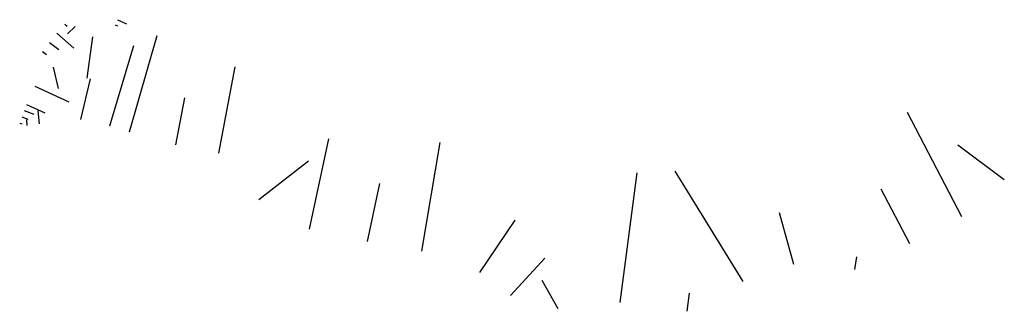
# Model space of a CAD drawing. Extents: x 7583285 to 7585126, y 6019995 to 6020809.
# Tile 2 of 54: x 7583285 to 7583516, y 6020598 to 6020666. Entities that reach past the tile are written whole.
import ezdxf

# ---------------------------------------------------------------- set-up
doc = ezdxf.new("R2010")
doc.units = 0
doc.header["$MEASUREMENT"] = 0
doc.linetypes.add('1_1', pattern=[0])
doc.linetypes.add('1_OTRK', pattern=[1.75, 1.25, -0.5])
doc.layers.add('OTR_L_1', color=7, linetype='1_OTRK')

msp = doc.modelspace()

# ---------------------------------------------------------------- linework, layer by layer
at = {"layer": 'OTR_L_1', "linetype": '1_1'}
for p, q in [((7583295.58, 6020665.1), (7583296.17, 6020664.59)), ((7583298.01, 6020664.53), (7583296.22, 6020662.79)), ((7583307.41, 6020664.91), (7583307.94, 6020664.67)), ((7583307.96, 6020666.12), (7583310.07, 6020665.16)), ((7583293.7, 6020662.93), (7583297.69, 6020659.46)), ((7583302.14, 6020662.11), (7583300.79, 6020652.39)), ((7583310.77, 6020639.78), (7583317.25, 6020662.41)), ((7583292.03, 6020660.8), (7583294.18, 6020659.15)), ((7583311.69, 6020659.95), (7583306.06, 6020641.1)), ((7583290.38, 6020658.65), (7583291.33, 6020657.92)), ((7583292.87, 6020655.01), (7583294.01, 6020649.99)), ((7583331.77, 6020634.81), (7583335.6, 6020655.08)), ((7583288.58, 6020650.48), (7583296.58, 6020646.84)), ((7583299.37, 6020642.67), (7583301.63, 6020652.27)), ((7583321.63, 6020636.73), (7583323.73, 6020647.81)), ((7583286.64, 6020646.23), (7583290.9, 6020644.29)), ((7583285.55, 6020643.3), (7583286.93, 6020642.8)), ((7583286.09, 6020644.77), (7583288.36, 6020643.94)), ((7583289.7, 6020641.66), (7583289.34, 6020644.71)), ((7583506.06, 6020619.88), (7583493.31, 6020644.34)), ((7583285.02, 6020641.84), (7583285.49, 6020641.67)), ((7583286.81, 6020641.31), (7583286.66, 6020642.59)), ((7583353.03, 6020616.92), (7583357.51, 6020638.13)), ((7583379.38, 6020611.82), (7583383.7, 6020637.33)), ((7583516.02, 6020628.57), (7583505.12, 6020636.64)), ((7583341.1, 6020623.93), (7583352.74, 6020632.96)), ((7583425.88, 6020599.73), (7583429.85, 6020630.17)), ((7583454.79, 6020604.66), (7583438.82, 6020630.56)), ((7583366.64, 6020614.05), (7583369.51, 6020627.65)), ((7583493.83, 6020613.51), (7583487.16, 6020626.31)), ((7583466.62, 6020608.68), (7583463.29, 6020620.82)), ((7583392.98, 6020606.76), (7583401.24, 6020619.09)), ((7583400.15, 6020601.4), (7583408.24, 6020610.16)), ((7583480.93, 6020607.49), (7583481.45, 6020610.46)), ((7583411.32, 6020598.24), (7583407.61, 6020604.89)), ((7583441.63, 6020597.68), (7583442.18, 6020601.95))]:
    msp.add_line(p, q, dxfattribs=at)

doc.saveas('drawing.dxf')
